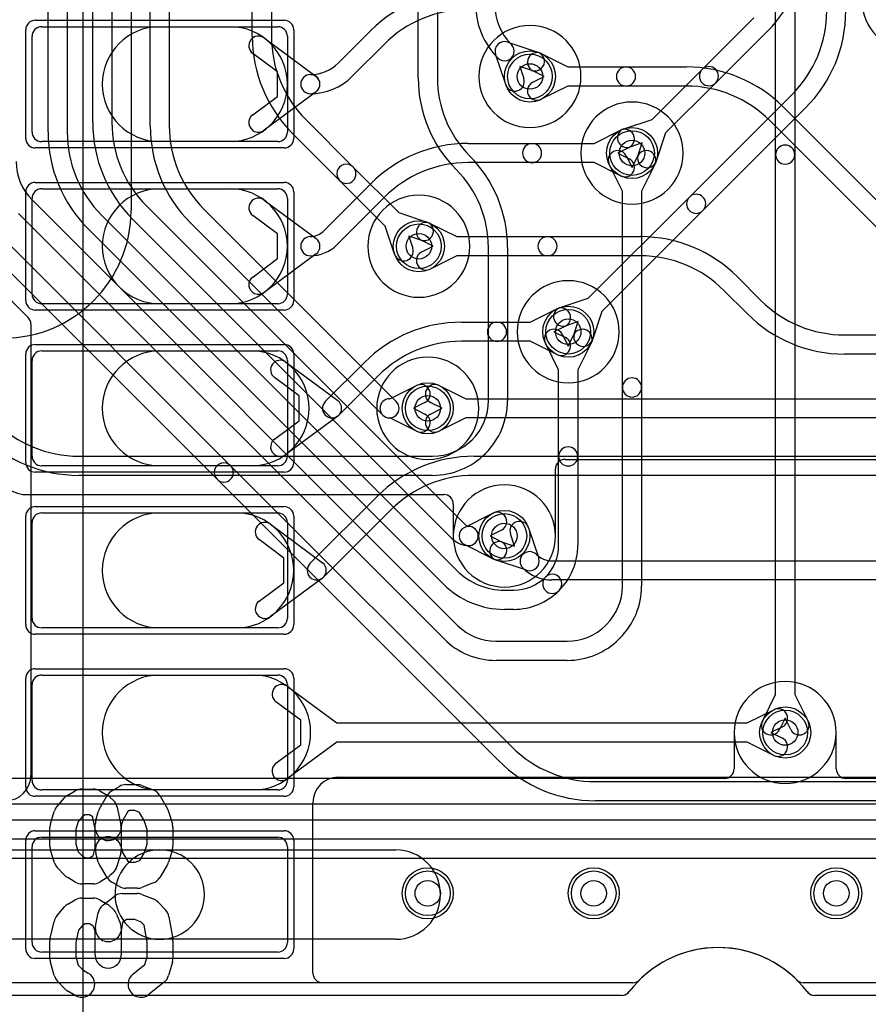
# Model space of a CAD drawing. Extents: x -1.1 to 39.1, y -7.5 to 26.
# Tile 24 of 44: x 14.3 to 21, y 0.4 to 8.1. Entities that reach past the tile are written whole.
import ezdxf

# ---------------------------------------------------------------- set-up
doc = ezdxf.new("R2010")
doc.units = 0
for name, color, linetype in [('Hole', 1, 'CONTINUOUS'), ('L1', 3, 'CONTINUOUS'), ('L2', 3, 'CONTINUOUS'), ('L3', 3, 'CONTINUOUS'), ('L4', 3, 'CONTINUOUS'), ('MetalMask-A', 176, 'CONTINUOUS'), ('PartsArea-A', 111, 'CONTINUOUS'), ('PartsSilk-A', 221, 'CONTINUOUS'), ('Resist-A', 2, 'CONTINUOUS'), ('Resist-B', 2, 'CONTINUOUS')]:
    doc.layers.add(name, color=color, linetype=linetype)

msp = doc.modelspace()

# ---------------------------------------------------------------- linework, layer by layer
at = {"layer": 'Hole'}
for centre in [(18.3, 7.7), (19.1, 7.1), (17.43, 6.37), (18.6, 5.7), (17.5, 5.1), (18.1, 4.1), (20.3, 2.56), (17.5, 1.3), (18.8, 1.3), (20.7, 1.3)]:
    msp.add_circle(centre, 0.1, dxfattribs=at)
at = {"layer": 'L1'}
for p, q in [((14.475, 8.09), (16.325, 8.09)), ((15.4, 8.09), (15.95, 8.09)), ((16.8001, 7.80616), (17.05408, 8.06014)), ((14.4, 7.265), (14.4, 8.015)), ((16.21786, 8.0016), (16.62464, 7.70027)), ((16.4, 8.015), (16.4, 7.265)), ((17.16015, 7.95407), (16.90616, 7.70009)), ((16.32309, 7.73697), (16.12858, 7.88106)), ((18.38929, 7.87896), (18.59766, 7.775)), ((16.32309, 7.54303), (16.32309, 7.73697)), ((18.412, 7.7), (18.32233, 7.74474)), ((18.59766, 7.775), (19.05289, 7.775)), ((19.05289, 7.775), (19.52579, 7.775)), ((18.32233, 7.65526), (18.412, 7.7)), ((16.62464, 7.57973), (16.21786, 7.2784)), ((18.59766, 7.625), (18.38929, 7.52104)), ((19.05289, 7.625), (18.59766, 7.625)), ((19.52579, 7.625), (19.05289, 7.625)), ((16.12858, 7.39894), (16.32309, 7.54303)), ((20.28592, 7.46014), (21.40014, 6.34592)), ((21.29408, 6.23985), (20.17985, 7.35407)), ((18.80234, 7.175), (19.01071, 7.27896)), ((16.325, 7.19), (14.475, 7.19)), ((15.95, 7.19), (15.4, 7.19)), ((17.81421, 7.175), (18.31711, 7.175)), ((18.31711, 7.175), (18.80234, 7.175)), ((19.07767, 7.14474), (18.988, 7.1)), ((18.988, 7.1), (19.07767, 7.05526)), ((18.31711, 7.025), (17.81421, 7.025)), ((18.80234, 7.025), (18.31711, 7.025)), ((19.01071, 6.92104), (18.80234, 7.025)), ((14.475, 6.82), (16.325, 6.82)), ((15.4, 6.82), (15.95, 6.82)), ((16.6806, 6.48667), (17.05408, 6.86014)), ((14.4, 5.995), (14.4, 6.745)), ((16.21786, 6.7316), (16.62464, 6.43027)), ((16.4, 6.745), (16.4, 5.995)), ((17.16015, 6.75407), (16.78667, 6.38061)), ((16.32309, 6.46697), (16.12858, 6.61106)), ((17.51929, 6.54896), (17.72766, 6.445)), ((16.32309, 6.27303), (16.32309, 6.46697)), ((17.542, 6.37), (17.45233, 6.41474)), ((17.72766, 6.445), (18.43789, 6.445)), ((18.43789, 6.445), (19.16579, 6.445)), ((17.45233, 6.32526), (17.542, 6.37)), ((16.12858, 6.12894), (16.32309, 6.27303)), ((16.62464, 6.30973), (16.21786, 6.0084)), ((17.72766, 6.295), (17.51929, 6.19104)), ((18.43789, 6.295), (17.72766, 6.295)), ((19.16579, 6.295), (18.43789, 6.295)), ((19.92592, 6.13014), (20.11014, 5.94592)), ((20.00408, 5.83985), (19.81985, 6.02407)), ((16.325, 5.92), (14.475, 5.92)), ((15.95, 5.92), (15.4, 5.92)), ((18.30234, 5.775), (18.51071, 5.87896)), ((17.76421, 5.775), (18.04211, 5.775)), ((18.04211, 5.775), (18.30234, 5.775)), ((18.57767, 5.74474), (18.488, 5.7)), ((18.488, 5.7), (18.57767, 5.65526)), ((20.76421, 5.675), (29.91579, 5.675)), ((18.04211, 5.625), (17.76421, 5.625)), ((18.30234, 5.625), (18.04211, 5.625)), ((18.51071, 5.52104), (18.30234, 5.625)), ((14.475, 5.55), (16.325, 5.55)), ((15.4, 5.55), (16.12, 5.55)), ((29.91579, 5.525), (20.76421, 5.525)), ((14.4, 4.725), (14.4, 5.475)), ((16.38786, 5.4616), (16.79464, 5.16027)), ((16.4, 5.475), (16.4, 4.725)), ((16.69697, 5.15303), (17.00408, 5.46015)), ((16.49309, 5.19697), (16.29858, 5.34106)), ((17.11014, 5.35408), (16.80303, 5.04697)), ((17.58929, 5.27896), (17.79766, 5.175)), ((16.49309, 5.00303), (16.49309, 5.19697)), ((17.79766, 5.175), (31.0131, 5.175)), ((17.612, 5.1), (17.52233, 5.14474)), ((17.52233, 5.05526), (17.612, 5.1)), ((16.79464, 5.03973), (16.38786, 4.7384)), ((17.79766, 5.025), (17.58929, 4.92104)), ((31.0131, 5.025), (17.79766, 5.025)), ((16.29858, 4.85894), (16.49309, 5.00303)), ((17.86421, 4.725), (22.24394, 4.725)), ((16.325, 4.65), (14.475, 4.65)), ((16.12, 4.65), (15.4, 4.65)), ((22.24394, 4.575), (17.86421, 4.575)), ((16.57697, 3.88303), (17.10408, 4.41015)), ((14.475, 4.28), (16.325, 4.28)), ((15.4, 4.28), (16, 4.28)), ((17.21014, 4.30408), (16.68303, 3.77697)), ((14.4, 3.455), (14.4, 4.205)), ((16.26786, 4.1916), (16.67464, 3.89027)), ((16.4, 4.205), (16.4, 3.455)), ((18.17919, 4.02081), (18.14742, 4.11585)), ((18.28968, 4.16341), (18.36911, 3.9258)), ((16.37309, 3.92697), (16.17858, 4.07106)), ((18.08415, 4.05258), (18.17919, 4.02081)), ((16.37309, 3.73303), (16.37309, 3.92697)), ((18.2742, 3.83089), (18.03659, 3.91032)), ((18.47185, 3.905), (30.5, 3.905)), ((16.17858, 3.58894), (16.37309, 3.73303)), ((16.67464, 3.76973), (16.26786, 3.4684)), ((30.5, 3.755), (18.47185, 3.755)), ((16.325, 3.38), (14.475, 3.38)), ((16, 3.38), (15.4, 3.38)), ((14.475, 3.01), (16.325, 3.01)), ((15.4, 3.01), (16.13214, 3.01)), ((14.4, 2.185), (14.4, 2.935)), ((16.4, 2.935), (16.4, 2.185)), ((16.4, 2.9216), (16.7869, 2.635)), ((16.50523, 2.65697), (16.31072, 2.80106)), ((20.00234, 2.635), (20.21071, 2.73896)), ((16.50523, 2.46303), (16.50523, 2.65697)), ((16.7869, 2.635), (20.00234, 2.635)), ((20.27767, 2.60474), (20.188, 2.56)), ((20.188, 2.56), (20.27767, 2.51526)), ((16.7869, 2.485), (16.4, 2.1984)), ((20.00234, 2.485), (16.7869, 2.485)), ((20.21071, 2.38104), (20.00234, 2.485)), ((16.31072, 2.31894), (16.50523, 2.46303)), ((16.80004, 2.20996), (30.99996, 2.20996)), ((16.325, 2.11), (14.475, 2.11)), ((16.13214, 2.11), (15.4, 2.11)), ((16.60004, 0.67497), (16.60004, 2.00996)), ((14.475, 1.74), (16.325, 1.74)), ((14, 1.64), (15.4, 1.64)), ((14.4, 0.915), (14.4, 1.665)), ((15.4, 1.64), (17.25, 1.64)), ((16.4, 1.665), (16.4, 0.915)), ((15.4, 0.94), (14, 0.94)), ((17.25, 0.94), (15.4, 0.94)), ((16.325, 0.84), (14.475, 0.84)), ((19.10651, 0.6), (16.67501, 0.6)), ((27.35651, 0.6), (20.44349, 0.6))]:
    msp.add_line(p, q, dxfattribs=at)
for centre in [(18.3, 7.7), (19.1, 7.1), (17.43, 6.37), (18.6, 5.7), (17.5, 5.1), (18.1, 4.1), (20.3, 2.56), (17.5, 1.3), (18.8, 1.3), (20.7, 1.3)]:
    msp.add_circle(centre, 0.2, dxfattribs=at)
for centre, radius, start, end in [((17.81422, 7.3), 1.075, 90.000533, 135), ((17.81422, 7.3), 0.925, 90.000619, 135), ((14.475, 8.015), 0.075, 90, 180), ((15.4, 7.64), 0.45, 90, -90), ((15.95, 7.64), 0.45, -90, 90), ((16.325, 8.015), 0.075, 0, 90), ((16.17322, 7.94133), 0.075, 53.473873, -126.5299), ((18.35581, 7.81185), 0.075, 63.486197, -116.515959), ((16.58001, 8.02626), 0.31126, -90, -45.001302), ((16.58, 7.64), 0.075, 89.992361, -90.007639), ((16.58001, 7.64), 0.075, 90, -90), ((16.58, 7.64), 0.075, -90.007639, 89.992361), ((19.05289, 7.7), 0.075, 90, -90), ((19.05289, 7.7), 0.075, -90, 90), ((19.52578, 6.7), 1.075, 45, 89.999467), ((16.58001, 8.02626), 0.46126, -90, -45.001757), ((16.58, 7.64), 0.075, -53.473873, 53.473873), ((18.35581, 7.58815), 0.075, 116.513803, -63.484041), ((19.52578, 6.7), 0.925, 45, 89.999381), ((16.17322, 7.33867), 0.075, 126.526127, -53.4701), ((14.475, 7.265), 0.075, 180, -90), ((16.325, 7.265), 0.075, -90, 0), ((19.04419, 7.21185), 0.075, -63.486197, 116.515959), ((17.81422, 6.1), 1.075, 90.000533, 135), ((18.31711, 7.1), 0.075, 90, -90), ((18.31711, 7.1), 0.075, -90, 90), ((17.81422, 6.1), 0.925, 90.000619, 135), ((19.04419, 6.98815), 0.075, -116.513803, 63.484041), ((14.475, 6.745), 0.075, 90, 180), ((15.4, 6.37), 0.45, 90, -90), ((15.95, 6.37), 0.45, -90, 90), ((16.325, 6.745), 0.075, 0, 90), ((16.17322, 6.67133), 0.075, 53.473873, -126.5299), ((16.58, 6.58727), 0.14227, -90, -45), ((17.48581, 6.48185), 0.075, 63.486197, -116.515959), ((16.58, 6.37), 0.075, 90, -90), ((16.58, 6.37), 0.075, -53.473873, 53.473873), ((18.43789, 6.37), 0.075, 90, -90), ((18.43789, 6.37), 0.075, -90, 90), ((19.16578, 5.37), 1.075, 45, 89.999467), ((16.58, 6.58727), 0.29227, -90, -44.998614), ((17.48581, 6.25815), 0.075, 116.513803, -63.484041), ((19.16578, 5.37), 0.925, 45, 89.999381), ((16.17322, 6.06867), 0.075, 126.526127, -53.4701), ((14.475, 5.995), 0.075, 180, -90), ((16.325, 5.995), 0.075, -90, 0), ((20.76421, 6.6), 0.925, -134.999562, -90), ((18.54419, 5.81185), 0.075, -63.486197, 116.515959), ((20.76421, 6.6), 1.075, -134.999246, -90), ((17.76421, 4.7), 1.075, 90, 134.999246), ((18.04211, 5.7), 0.075, 90, -90), ((18.04211, 5.7), 0.075, -90, 90), ((18.54419, 5.58815), 0.075, -116.513803, 63.484041), ((17.76421, 4.7), 0.925, 90, 134.999562), ((14.475, 5.475), 0.075, 90, 180), ((15.4, 5.1), 0.45, 90, -90), ((16.12, 5.1), 0.45, -90, 90), ((16.325, 5.475), 0.075, 0, 90), ((16.34322, 5.40133), 0.075, 53.473873, -126.5299), ((17.55581, 5.21185), 0.075, 63.486197, -116.515959), ((16.75, 5.1), 0.075, 135, -45), ((16.75, 5.1), 0.075, -53.473873, 53.473873), ((17.55581, 4.98815), 0.075, 116.513803, -63.484041), ((16.34322, 4.79867), 0.075, 126.526127, -53.4701), ((14.475, 4.725), 0.075, 180, -90), ((16.325, 4.725), 0.075, -90, 0), ((17.86421, 3.65), 1.075, 90, 134.999246), ((17.86421, 3.65), 0.925, 90, 134.999562), ((14.475, 4.205), 0.075, 90, 180), ((15.4, 3.83), 0.45, 90, -90), ((16, 3.83), 0.45, -90, 90), ((16.325, 4.205), 0.075, 0, 90), ((16.22322, 4.13133), 0.075, 53.473873, -126.5299), ((18.21855, 4.13963), 0.075, 18.485681, -161.515874), ((18.06037, 3.98145), 0.075, 71.514319, -108.484126), ((18.29799, 3.90202), 0.075, 45, -135.001648), ((18.47185, 4.07588), 0.17088, -135, -90), ((16.63, 3.83), 0.075, 135, -45), ((16.63, 3.83), 0.075, -53.473873, 53.473873), ((18.29798, 3.90202), 0.075, -108.485681, 18.485681), ((18.47185, 4.07588), 0.32088, -135.001263, -90), ((16.22322, 3.52867), 0.075, 126.526127, -53.4701), ((14.475, 3.455), 0.075, 180, -90), ((16.325, 3.455), 0.075, -90, 0), ((14.475, 2.935), 0.075, 90, 180), ((15.4, 2.56), 0.45, 90, -90), ((16.13214, 2.56), 0.45, -90, 90), ((16.325, 2.935), 0.075, 0, 90), ((16.35536, 2.86133), 0.075, 53.473873, -126.5299), ((20.24419, 2.67185), 0.075, -63.486197, 116.515959), ((20.24419, 2.44815), 0.075, -116.513803, 63.484041), ((16.35536, 2.25867), 0.075, 126.526127, -53.4701), ((14.475, 2.185), 0.075, 180, -90), ((16.325, 2.185), 0.075, -90, 0), ((16.80004, 2.00996), 0.2, 90, 180), ((14.475, 1.665), 0.075, 90, 180), ((16.325, 1.665), 0.075, 0, 90), ((15.4, 1.29), 0.35, 90, -90), ((15.4, 1.29), 0.35, -90, 90), ((17.25, 1.29), 0.35, -90, 90), ((14.475, 0.915), 0.075, 180, -90), ((16.325, 0.915), 0.075, -90, 0), ((19.775, 0), 0.875, 45.277813, 134.722186), ((16.67501, 0.67497), 0.07497, 180, -90), ((19.10651, 0.675), 0.075, -90, -45.275484), ((20.44349, 0.675), 0.075, -134.724516, -90)]:
    msp.add_arc(centre, radius, start, end, dxfattribs=at)
at = {"layer": 'L2'}
for p, q in [((19.01881, 0.50004), (1, 0.50004)), ((27.26881, 0.50004), (20.53119, 0.50004))]:
    msp.add_line(p, q, dxfattribs=at)
for centre in [(17.5, 1.3), (18.8, 1.3), (20.7, 1.3)]:
    msp.add_circle(centre, 0.2, dxfattribs=at)
for centre, radius, start, end in [((21.3, 8.3), 0.40004, 90, -90), ((18.3, 7.7), 0.40004, 90, -90), ((18.3, 7.7), 0.40004, -90, 90), ((19.1, 7.1), 0.40004, 90, -90), ((19.1, 7.1), 0.40004, -90, 90), ((17.43, 6.37), 0.40004, 90, -90), ((17.43, 6.37), 0.40004, -90, 90), ((18.6, 5.7), 0.40004, 90, -90), ((18.6, 5.7), 0.40004, -90, 90), ((17.5, 5.1), 0.40004, 90, -90), ((17.5, 5.1), 0.40004, -90, 90), ((18.1, 4.1), 0.40004, 90, -90), ((18.1, 4.1), 0.40004, -90, 90), ((20.3, 2.56), 0.40004, 90, -90), ((20.3, 2.56), 0.40004, -90, 90), ((19.775, 0), 0.875, 37.25087, 142.74913), ((19.01881, 0.57504), 0.075, -90, -45), ((19.01883, 0.57502), 0.07497, -45, -37.24895), ((20.53117, 0.57502), 0.07497, -142.75105, -135), ((20.53119, 0.57504), 0.075, -135, -90)]:
    msp.add_arc(centre, radius, start, end, dxfattribs=at)
at = {"layer": 'L3'}
for p, q in [((15.17496, 11.39798), (15.17496, 6.65004)), ((15.325, 7.31421), (15.325, 11.39798)), ((15.475, 11.39798), (15.475, 7.31421)), ((16.125, 8.01421), (16.125, 9.88579)), ((16.275, 9.88579), (16.275, 8.01421)), ((17.425, 7.6889), (17.425, 9.20579)), ((17.575, 9.20579), (17.575, 7.6889)), ((19.64951, 7.75557), (20.05406, 8.16014)), ((20.16013, 8.05407), (19.75557, 7.64951)), ((18.1258, 7.96911), (18.36341, 7.88968)), ((18.11032, 7.63659), (18.03089, 7.8742)), ((18.31585, 7.74742), (18.22081, 7.77919)), ((18.22081, 7.77919), (18.25258, 7.68415)), ((19.25745, 7.36351), (19.64951, 7.75557)), ((19.75557, 7.64951), (19.36351, 7.25745)), ((19.54951, 6.75557), (20.35407, 7.56015)), ((20.46014, 7.45408), (19.65557, 6.64951)), ((16.54592, 7.36014), (16.91548, 6.99057)), ((19.03659, 7.28968), (19.25745, 7.36351)), ((16.80942, 6.88451), (16.43985, 7.25408)), ((19.36351, 7.25745), (19.28968, 7.03659)), ((19.17919, 7.17919), (19.08415, 7.14742)), ((19.14742, 7.08415), (19.17919, 7.17919)), ((17.82802, 7.07804), (17.82804, 7.07802)), ((16.91548, 6.99057), (17.27254, 6.63351)), ((17.72198, 6.97196), (17.72196, 6.97198)), ((17.16649, 6.52745), (16.80942, 6.88451)), ((18.75745, 5.96351), (19.54951, 6.75557)), ((15.74593, 6.66015), (17.25303, 5.15303)), ((19.65557, 6.64951), (18.86351, 5.85745)), ((17.27254, 6.63351), (17.49341, 6.55968)), ((17.14697, 5.04697), (15.63986, 6.55408)), ((17.24032, 6.30659), (17.16649, 6.52745)), ((17.44585, 6.41742), (17.35081, 6.44919)), ((17.35081, 6.44919), (17.38258, 6.35415)), ((17.975, 5.16212), (17.975, 6.3611)), ((18.125, 6.3611), (18.125, 5.16212)), ((18.53659, 5.88968), (18.75745, 5.96351)), ((18.86351, 5.85745), (18.78968, 5.63659)), ((18.67919, 5.77919), (18.58415, 5.74742)), ((18.64742, 5.68415), (18.67919, 5.77919)), ((17.20234, 5.175), (17.41071, 5.27896)), ((17.2, 5.175), (17.20234, 5.175)), ((17.47767, 5.14474), (17.388, 5.1)), ((17.388, 5.1), (17.47767, 5.05526)), ((17.20234, 5.025), (17.2, 5.025)), ((17.41071, 4.92104), (17.20234, 5.025)), ((17.84696, 4.85302), (17.84697, 4.85305)), ((14.76421, 4.725), (17.53788, 4.725)), ((17.95304, 4.74698), (17.95302, 4.74695)), ((18.57501, 4.7), (23.49174, 4.7)), ((17.53788, 4.575), (14.76421, 4.575)), ((18.50004, 4.1), (18.50004, 4.62503)), ((14.35, 4.42496), (17.62499, 4.42496)), ((17.69996, 4.34999), (17.69996, 4.1)), ((19.89997, 2.55999), (19.89997, 2.27497)), ((20.70003, 2.27497), (20.70003, 2.55999)), ((19.825, 2.2), (11.30006, 2.2)), ((36.79996, 2.2), (20.775, 2.2)), ((11.10002, 1.99996), (36.79996, 1.99996)), ((19.01882, 0.50004), (1, 0.50004)), ((27.26882, 0.50004), (20.53118, 0.50004))]:
    msp.add_line(p, q, dxfattribs=at)
for centre in [(18.3, 7.7), (19.1, 7.1), (17.43, 6.37), (18.6, 5.7), (17.5, 5.1), (17.5, 1.3), (18.8, 1.3), (20.7, 1.3)]:
    msp.add_circle(centre, 0.2, dxfattribs=at)
for centre, radius, start, end in [((19.39999, 8.81421), 1.075, -45, -0.000533), ((18.46899, 8.26497), 0.59399, 180, -135), ((18.46899, 8.26497), 0.44399, 180, -134.998175), ((19.7, 8.21422), 0.925, -45, -0.000619), ((19.7, 8.21422), 1.075, -45, -0.000533), ((17.2, 8.01421), 1.075, 180, -135.000405), ((17.2, 8.01421), 0.925, 180, -135.000438), ((18.10202, 7.89798), 0.075, 71.514319, -161.514319), ((18.10202, 7.89798), 0.075, -135.010804, 45), ((18.33963, 7.81855), 0.075, -108.485681, 71.515874), ((19.70254, 7.70254), 0.075, 135, -45), ((19.70254, 7.70254), 0.075, -45, 135), ((18.43888, 7.6889), 1.01388, 180, -135), ((18.43888, 7.6889), 0.86388, 180, -135), ((18.18145, 7.66037), 0.075, -161.514319, 18.484126), ((16.4, 7.31422), 1.075, -179.999467, -135), ((16.4, 7.31422), 0.925, -179.999381, -135), ((19.06037, 7.21855), 0.075, 108.485681, -71.515874), ((17.11112, 6.3611), 1.01388, 0, 45), ((19.21855, 7.06037), 0.075, 161.514319, -18.484126), ((16.86245, 6.93754), 0.075, 45, -134.999495), ((16.86245, 6.93754), 0.075, -135, 44.999225), ((17.11112, 6.3611), 0.86388, 0, 45), ((19.60254, 6.70254), 0.075, 135, -45), ((19.60254, 6.70254), 0.075, -45, 135), ((14.17496, 6.65004), 1, -90, 0), ((17.46963, 6.48855), 0.075, -108.485681, 71.515874), ((17.31145, 6.33037), 0.075, -161.514319, 18.484126), ((18.56037, 5.81855), 0.075, 108.485681, -71.515874), ((18.71855, 5.66037), 0.075, 161.514319, -18.484126), ((17.44419, 5.21185), 0.075, -63.486197, 116.515959), ((17.2, 5.1), 0.075, 90, -90), ((17.2, 5.1), 0.075, -135, 45), ((17.53789, 5.16213), 0.43711, -45, -0.001311), ((17.53789, 5.16213), 0.58711, -45, -0.000976), ((17.44419, 4.98815), 0.075, -116.513803, 63.484041), ((14.76421, 5.65), 0.925, -134.99919, -90), ((14.76421, 5.65), 1.075, -134.999246, -90), ((17.53788, 5.16211), 0.43711, -90, -45.000927), ((17.53788, 5.16211), 0.58711, -90, -45.00138), ((18.57501, 4.62503), 0.07497, 90, 180), ((14.35, 4.65), 0.22504, -135, -90), ((17.62499, 4.34999), 0.07497, 0, 90), ((18.1, 4.1), 0.40004, 180, 0), ((20.3, 2.55999), 0.40003, 0, 180), ((19.825, 2.27497), 0.07497, -90, 0), ((20.775, 2.27497), 0.07497, 180, -90), ((19.775, 0), 0.875, 37.249953, 142.750047), ((19.01882, 0.57501), 0.07497, -90, -37.24895), ((20.53118, 0.57501), 0.07497, -142.75105, -90)]:
    msp.add_arc(centre, radius, start, end, dxfattribs=at)
at = {"layer": 'L4'}
for p, q in [((14.875, 7.33993), (14.875, 14.25)), ((15.025, 14.25), (15.025, 7.33993)), ((20.225, 7.08789), (20.225, 11.33579)), ((20.375, 11.33579), (20.375, 7.08789)), ((14.525, 7.26561), (14.525, 9.58788)), ((14.675, 9.58788), (14.675, 7.26561)), ((19.05526, 7.07767), (19.1, 6.988)), ((19.1, 6.988), (19.14474, 7.07767)), ((20.225, 2.85766), (20.225, 7.08789)), ((20.375, 7.08789), (20.375, 2.85766)), ((19.025, 6.80234), (18.92104, 7.01071)), ((19.27896, 7.01071), (19.175, 6.80234)), ((13.76351, 6.84255), (15.95557, 4.65048)), ((19.025, 5.26356), (19.025, 6.80234)), ((19.175, 6.80234), (19.175, 5.26356)), ((15.84951, 4.54442), (13.65745, 6.73649)), ((14.39948, 6.73367), (17.73366, 3.39948)), ((15.29593, 6.68587), (17.79744, 4.18435)), ((17.62759, 3.29341), (14.29342, 6.6276)), ((14.94592, 6.61154), (17.72815, 3.82931)), ((17.69136, 4.07829), (15.18986, 6.5798)), ((17.62208, 3.72324), (14.83985, 6.50548)), ((13.85371, 6.32803), (14.36891, 5.81283)), ((14.39087, 5.75982), (14.39087, 2.22504)), ((18.55526, 5.67767), (18.6, 5.588)), ((18.6, 5.588), (18.64474, 5.67767)), ((18.525, 5.40234), (18.42104, 5.61071)), ((18.77896, 5.61071), (18.675, 5.40234)), ((18.525, 4.72339), (18.525, 5.40234)), ((18.675, 5.40234), (18.675, 4.72339)), ((19.025, 3.70711), (19.025, 5.26356)), ((19.175, 5.26356), (19.175, 3.70711)), ((18.525, 4.02677), (18.525, 4.72339)), ((18.675, 4.72339), (18.675, 4.02677)), ((15.95557, 4.65048), (18.16014, 2.44592)), ((18.05408, 2.33985), (15.84951, 4.54442)), ((17.78653, 4.16711), (18.01071, 4.27896)), ((18.07767, 4.14474), (17.988, 4.1)), ((17.988, 4.1), (18.07767, 4.05526)), ((18.01071, 3.92104), (17.78653, 4.03289)), ((18.10069, 3.675), (18.17323, 3.675)), ((18.17323, 3.525), (18.10069, 3.525)), ((18.89341, 3.39948), (18.90052, 3.40658)), ((18.03419, 3.275), (18.59289, 3.275)), ((19.00659, 3.30051), (18.99948, 3.29342)), ((18.59289, 3.125), (18.03419, 3.125)), ((20.12104, 2.64929), (20.225, 2.85766)), ((20.375, 2.85766), (20.47896, 2.64929)), ((20.3, 2.672), (20.25526, 2.58233)), ((20.34474, 2.58233), (20.3, 2.672)), ((18.81421, 2.175), (24.06617, 2.175)), ((24.06617, 2.025), (18.81421, 2.025)), ((11.41421, 1.875), (24.06615, 1.875)), ((24.06615, 1.725), (11.41421, 1.725)), ((9.37606, 1.57496), (24.47427, 1.57496)), ((19.10651, 0.6), (1, 0.6)), ((27.35651, 0.6), (20.44349, 0.6))]:
    msp.add_line(p, q, dxfattribs=at)
for centre in [(18.3, 7.7), (19.1, 7.1), (17.43, 6.37), (18.6, 5.7), (17.5, 5.1), (18.1, 4.1), (20.3, 2.56), (17.5, 1.3), (18.8, 1.3), (20.7, 1.3)]:
    msp.add_circle(centre, 0.2, dxfattribs=at)
for centre, radius, start, end in [((15.95, 7.33994), 1.075, -179.999467, -135), ((15.95, 7.33994), 0.925, -179.999381, -135), ((15.6, 7.26561), 1.075, 180, -135.000754), ((15.6, 7.26561), 0.925, 180, -135.000438), ((18.98815, 7.04419), 0.075, 26.513803, -153.484041), ((19.21185, 7.04419), 0.075, -26.513803, 153.484041), ((20.3, 7.08789), 0.075, 0, 180), ((14.7, 7.03419), 0.425, 180, -135), ((20.3, 7.08789), 0.075, 180, 0), ((14.3159, 5.75982), 0.07497, 0, 45), ((18.48815, 5.64419), 0.075, 26.513803, -153.484041), ((18.71185, 5.64419), 0.075, -26.513803, 153.484041), ((19.1, 5.26356), 0.075, 0, 180), ((19.1, 5.26356), 0.075, 180, 0), ((18.6, 4.72339), 0.075, 0, 180), ((18.6, 4.72339), 0.075, 180, 0), ((15.90254, 4.59745), 0.075, 45, -134.99987), ((15.90254, 4.59745), 0.075, -135, 44.999881), ((18.04419, 4.21185), 0.075, -63.486197, 116.515959), ((17.82001, 4.1), 0.075, 116.513803, -116.513803), ((17.82001, 4.20692), 0.03192, -135, -90), ((17.82001, 4.1), 0.075, -90, 90), ((17.82001, 4.20692), 0.18192, -135.004454, -90), ((18.04419, 3.98815), 0.075, -116.513803, 63.484041), ((18.17324, 4.02676), 0.35176, -45, 0.001629), ((18.17324, 4.02676), 0.50176, -45, 0.001142), ((18.10069, 4.20185), 0.52685, -135, -90), ((18.475, 3.725), 0.075, -45, 135.000949), ((18.10069, 4.20185), 0.67685, -135, -90), ((18.17323, 4.02676), 0.35176, -90, -44.998848), ((18.47501, 3.72499), 0.075, 135, -45), ((18.6, 3.7071), 0.425, -45, 0.001348), ((18.6, 3.7071), 0.575, -45, 0.000996), ((18.17323, 4.02676), 0.50176, -90, -44.999193), ((18.03418, 3.7), 0.425, -135, -89.998652), ((18.59289, 3.7), 0.425, -90, -45), ((18.03418, 3.7), 0.575, -135, -89.999004), ((18.59289, 3.7), 0.575, -90, -44.999295), ((20.18815, 2.61581), 0.075, 153.486197, -26.515959), ((20.41185, 2.61581), 0.075, -153.486197, 26.515959), ((18.81421, 3.1), 0.925, -134.999562, -90), ((18.81421, 3.1), 1.075, -134.999246, -90), ((14.19087, 2.22504), 0.2, -90, 0), ((19.775, 0), 0.875, 45.277813, 134.722186), ((19.10651, 0.675), 0.075, -90, -45.275484), ((20.44349, 0.675), 0.075, -134.724516, -90)]:
    msp.add_arc(centre, radius, start, end, dxfattribs=at)
at = {"layer": 'MetalMask-A'}
for p, q in [((14.475, 8.09), (16.325, 8.09)), ((14.4, 7.265), (14.4, 8.015)), ((16.4, 8.015), (16.4, 7.265)), ((16.325, 7.19), (14.475, 7.19)), ((14.475, 6.82), (16.325, 6.82)), ((14.4, 5.995), (14.4, 6.745)), ((16.4, 6.745), (16.4, 5.995)), ((16.325, 5.92), (14.475, 5.92)), ((14.475, 5.55), (16.325, 5.55)), ((14.4, 4.725), (14.4, 5.475)), ((16.4, 5.475), (16.4, 4.725)), ((16.325, 4.65), (14.475, 4.65)), ((14.475, 4.28), (16.325, 4.28)), ((14.4, 3.455), (14.4, 4.205)), ((16.4, 4.205), (16.4, 3.455)), ((16.325, 3.38), (14.475, 3.38)), ((14.475, 3.01), (16.325, 3.01)), ((14.4, 2.185), (14.4, 2.935)), ((16.4, 2.935), (16.4, 2.185)), ((16.325, 2.11), (14.475, 2.11)), ((14.475, 1.74), (16.325, 1.74)), ((14.4, 0.915), (14.4, 1.665)), ((16.4, 1.665), (16.4, 0.915)), ((16.325, 0.84), (14.475, 0.84))]:
    msp.add_line(p, q, dxfattribs=at)
for centre, start, end in [((14.475, 8.015), 90, 180), ((16.325, 8.015), 0, 90), ((14.475, 7.265), 180, -90), ((16.325, 7.265), -90, 0), ((14.475, 6.745), 90, 180), ((16.325, 6.745), 0, 90), ((14.475, 5.995), 180, -90), ((16.325, 5.995), -90, 0), ((14.475, 5.475), 90, 180), ((16.325, 5.475), 0, 90), ((14.475, 4.725), 180, -90), ((16.325, 4.725), -90, 0), ((14.475, 4.205), 90, 180), ((16.325, 4.205), 0, 90), ((14.475, 3.455), 180, -90), ((16.325, 3.455), -90, 0), ((14.475, 2.935), 90, 180), ((16.325, 2.935), 0, 90), ((14.475, 2.185), 180, -90), ((16.325, 2.185), -90, 0), ((14.475, 1.665), 90, 180), ((16.325, 1.665), 0, 90), ((14.475, 0.915), 180, -90), ((16.325, 0.915), -90, 0)]:
    msp.add_arc(centre, 0.075, start, end, dxfattribs=at)
at = {"layer": 'PartsArea-A'}
msp.add_line((14.8, -6.3), (14.8, 19.4), dxfattribs=at)
at = {"layer": 'PartsSilk-A'}
for p, q in [((14.67881, 2.06879), (14.73809, 2.10337)), ((14.78928, 2.11721), (14.87819, 2.11721)), ((14.92938, 2.10337), (14.98866, 2.06879)), ((15.02458, 2.10336), (15.08385, 2.13795)), ((15.13506, 2.1518), (15.22398, 2.1518)), ((15.26081, 2.14489), (15.34973, 2.1103)), ((14.59357, 1.97797), (14.65285, 2.04714)), ((14.92829, 1.96226), (14.98757, 2.06601)), ((15.0068, 2.0553), (15.03644, 2.02763)), ((15.40112, 2.06601), (15.46039, 1.96226)), ((14.54393, 1.84477), (14.57357, 1.9416)), ((14.89906, 1.87061), (14.91882, 1.93977)), ((15.06646, 1.97465), (15.0961, 1.83632)), ((15.1505, 1.94158), (15.11082, 1.87213)), ((15.16254, 1.9486), (15.1505, 1.94158)), ((15.20491, 1.9486), (15.16254, 1.9486)), ((15.24253, 1.93397), (15.20491, 1.9486)), ((15.27833, 1.87129), (15.24253, 1.93397)), ((15.46932, 1.9416), (15.49896, 1.84477)), ((14.76166, 1.86185), (14.74268, 1.79983)), ((14.79599, 1.9019), (14.76166, 1.86185)), ((14.81675, 1.91401), (14.79599, 1.9019)), ((14.85072, 1.91401), (14.81675, 1.91401)), ((14.87645, 1.899), (14.85072, 1.91401)), ((14.8974, 1.79374), (14.87445, 1.90087)), ((14.87445, 1.90087), (14.87645, 1.899)), ((15.11082, 1.87213), (15.09835, 1.82847)), ((15.30021, 1.79983), (15.27833, 1.87129)), ((14.53948, 1.66978), (14.53948, 1.81503)), ((14.74268, 1.79983), (14.74268, 1.68498)), ((14.89515, 1.65634), (14.89515, 1.8427)), ((15.09835, 1.82847), (15.09835, 1.64211)), ((15.30021, 1.68498), (15.30021, 1.79983)), ((15.50341, 1.81503), (15.50341, 1.66978)), ((14.57357, 1.54321), (14.54393, 1.64004)), ((14.74268, 1.68498), (14.76085, 1.62564)), ((14.76085, 1.62564), (14.79364, 1.5912)), ((14.87717, 1.59339), (14.89515, 1.65634)), ((15.09444, 1.67002), (15.1104, 1.61418)), ((15.27879, 1.615), (15.30021, 1.68498)), ((15.49896, 1.64004), (15.46932, 1.54321)), ((14.79364, 1.5912), (14.81675, 1.57771)), ((14.81675, 1.57771), (14.85072, 1.57771)), ((14.85072, 1.57771), (14.87646, 1.59273)), ((14.87646, 1.59273), (14.87717, 1.59339)), ((14.91882, 1.54504), (14.89906, 1.6142)), ((15.09444, 1.6142), (15.0648, 1.51045)), ((15.1104, 1.61418), (15.14909, 1.55097)), ((15.14909, 1.55097), (15.16253, 1.54313)), ((15.16253, 1.54313), (15.20492, 1.54313)), ((15.20492, 1.54313), (15.24413, 1.55838)), ((15.24413, 1.55838), (15.27879, 1.615)), ((14.65642, 1.44063), (14.59714, 1.50288)), ((14.98914, 1.42307), (14.92986, 1.51991)), ((15.45883, 1.51991), (15.39956, 1.42307)), ((14.73808, 1.38836), (14.6788, 1.42295)), ((14.98867, 1.42295), (14.92939, 1.38836)), ((15.03643, 1.46408), (15.00679, 1.43642)), ((14.87819, 1.37451), (14.78928, 1.37451)), ((15.08386, 1.35377), (15.02459, 1.38835)), ((15.22398, 1.33993), (15.13506, 1.33993)), ((15.34972, 1.38142), (15.2608, 1.34684)), ((14.67881, 1.21479), (14.73809, 1.24937)), ((14.78928, 1.26321), (14.87819, 1.26321)), ((14.92938, 1.24937), (14.98866, 1.21479)), ((14.95412, 1.20722), (15.04303, 1.27639)), ((15.10542, 1.2978), (15.22398, 1.2978)), ((15.26081, 1.29089), (15.34973, 1.2563)), ((14.59357, 1.12397), (14.65285, 1.19314)), ((15.0068, 1.2013), (15.03644, 1.17363)), ((15.38648, 1.23167), (15.44575, 1.16942)), ((14.54197, 0.9488), (14.57161, 1.08021)), ((14.89694, 1.04229), (14.9167, 1.14604)), ((15.06178, 1.13624), (15.09142, 1.06016)), ((15.14029, 1.0946), (15.10915, 1.07037)), ((15.20491, 1.0946), (15.14029, 1.0946)), ((15.25495, 1.07514), (15.20491, 1.0946)), ((15.47231, 1.11653), (15.50195, 0.94362)), ((14.76428, 1.0109), (14.74268, 0.91513)), ((14.79599, 1.0479), (14.76428, 1.0109)), ((14.81675, 1.06001), (14.79599, 1.0479)), ((14.85072, 1.06001), (14.81675, 1.06001)), ((14.87645, 1.045), (14.85072, 1.06001)), ((14.88085, 1.0409), (14.87645, 1.045)), ((14.89515, 1.00419), (14.88085, 1.0409)), ((14.89515, 0.81578), (14.89515, 1.00419)), ((15.10915, 1.07037), (15.09656, 1.00427)), ((15.09835, 1.02328), (15.09835, 0.81578)), ((15.27726, 1.0517), (15.25495, 1.07514)), ((15.30021, 0.9178), (15.27726, 1.0517)), ((14.53948, 0.78811), (14.53948, 0.92645)), ((15.50341, 0.92645), (15.50341, 0.78811)), ((14.74268, 0.91513), (14.74268, 0.80234)), ((15.30021, 0.80234), (15.30021, 0.9178)), ((14.74268, 0.80234), (14.76154, 0.73632)), ((15.28323, 0.7429), (15.30021, 0.80234)), ((14.57303, 0.65645), (14.54339, 0.7602)), ((14.76154, 0.73632), (14.79364, 0.70261)), ((14.79364, 0.70261), (14.84047, 0.67529)), ((15.18935, 0.66622), (15.28323, 0.7429)), ((15.4995, 0.7602), (15.46986, 0.65645)), ((14.65642, 0.55204), (14.59714, 0.61429)), ((15.43644, 0.60567), (15.31789, 0.50884)), ((14.73809, 0.49977), (14.67881, 0.53435))]:
    msp.add_line(p, q, dxfattribs=at)
for centre, start, end in [((14.78928, 2.01561), 90, 120.254813), ((14.87819, 2.01561), 59.745187, 90), ((15.07579, 2.01561), 120.267397, 150.257498), ((15.13506, 2.0502), 90, 120.267856), ((15.22398, 2.0502), 68.746283, 90), ((15.3129, 2.01561), 29.739286, 68.743898), ((14.73, 1.98103), 120.254813, 139.406657), ((14.93747, 1.98103), 46.970262, 59.745187), ((14.96711, 1.95336), 12.095151, 46.970262), ((14.67072, 1.91186), 139.406657, 162.979364), ((15.01651, 1.91186), 150.260714, 164.054604), ((15.37217, 1.91186), 17.020636, 29.738339), ((14.99675, 1.8427), 164.055379, 180), ((14.64108, 1.81503), 162.979364, 180), ((14.99675, 1.81503), -167.904849, 12.093908), ((15.40181, 1.81503), 0, 17.019532), ((14.99675, 1.64211), 15.944621, -164.054604), ((14.64108, 1.66978), 180, -162.979364), ((14.99675, 1.64211), -15.944621, 0), ((15.40181, 1.66978), -17.020636, 0), ((14.67072, 1.57295), -162.979364, -136.399709), ((15.01651, 1.57295), -164.055379, -148.527376), ((15.37217, 1.57295), -31.468595, -17.019532), ((14.96711, 1.53836), -46.978232, -15.944621), ((14.73, 1.5107), -136.399709, -120.262526), ((14.93747, 1.5107), -59.737474, -46.978232), ((15.07579, 1.47611), -148.528461, -120.260644), ((15.3129, 1.47611), -68.751539, -31.46832), ((14.78928, 1.47611), -120.262526, -90), ((14.87819, 1.47611), -90, -59.737474), ((15.13506, 1.44153), -120.259684, -90), ((15.22398, 1.44153), -90, -68.749494), ((14.78928, 1.16161), 90, 120.256437), ((14.87819, 1.16161), 59.745187, 90), ((15.10542, 1.1962), 90, 127.882121), ((15.22398, 1.1962), 68.746283, 90), ((15.3129, 1.16161), 43.596207, 68.743898), ((14.73, 1.12703), 120.254813, 139.402799), ((15.01651, 1.12703), 127.883886, 169.216717), ((14.93747, 1.12703), 46.970262, 59.743563), ((14.96711, 1.09936), 21.284085, 46.968736), ((15.37217, 1.09936), 9.729325, 43.595234), ((14.67072, 1.05786), 139.406657, 167.289429), ((14.99675, 1.02328), 169.216493, -10.783283), ((14.99675, 1.02328), 0, 21.285386), ((14.64108, 0.92645), 167.29197, 180), ((15.40181, 0.92645), 0, 9.727027), ((14.64108, 0.78811), 180, -164.056063), ((14.99675, 0.81578), 180, 0), ((15.40181, 0.78811), -15.944621, 0), ((14.67072, 0.68436), -164.055379, -136.399939), ((14.78928, 0.58753), -120.254813, 59.743563), ((15.25362, 0.58753), 129.240206, -50.758526), ((15.37217, 0.68436), -50.759794, -15.943937), ((14.73, 0.62211), -136.399709, -120.256437)]:
    msp.add_arc(centre, 0.1016, start, end, dxfattribs=at)
at = {"layer": 'Resist-A'}
for p, q in [((14.425, 8.14), (16.375, 8.14)), ((14.35, 7.215), (14.35, 8.065)), ((16.45, 8.065), (16.45, 7.215)), ((16.375, 7.14), (14.425, 7.14)), ((14.425, 6.87), (16.375, 6.87)), ((14.35, 5.945), (14.35, 6.795)), ((16.45, 6.795), (16.45, 5.945)), ((16.375, 5.87), (14.425, 5.87)), ((14.425, 5.6), (16.375, 5.6)), ((14.35, 4.675), (14.35, 5.525)), ((16.45, 5.525), (16.45, 4.675)), ((16.375, 4.6), (14.425, 4.6)), ((14.425, 4.33), (16.375, 4.33)), ((14.35, 3.405), (14.35, 4.255)), ((16.45, 4.255), (16.45, 3.405)), ((16.375, 3.33), (14.425, 3.33)), ((14.425, 3.06), (16.375, 3.06)), ((14.35, 2.135), (14.35, 2.985)), ((16.45, 2.985), (16.45, 2.135)), ((16.375, 2.06), (14.425, 2.06)), ((14.425, 1.79), (16.375, 1.79)), ((14.35, 0.865), (14.35, 1.715)), ((16.45, 1.715), (16.45, 0.865)), ((16.375, 0.79), (14.425, 0.79))]:
    msp.add_line(p, q, dxfattribs=at)
for centre in [(18.3, 7.7), (19.1, 7.1), (17.43, 6.37), (18.6, 5.7), (17.5, 5.1), (18.1, 4.1), (20.3, 2.56), (17.5, 1.3), (18.8, 1.3), (20.7, 1.3)]:
    msp.add_circle(centre, 0.175, dxfattribs=at)
for centre, start, end in [((14.425, 8.065), 90, 180), ((16.375, 8.065), 0, 90), ((14.425, 7.215), 180, -90), ((16.375, 7.215), -90, 0), ((14.425, 6.795), 90, 180), ((16.375, 6.795), 0, 90), ((14.425, 5.945), 180, -90), ((16.375, 5.945), -90, 0), ((14.425, 5.525), 90, 180), ((16.375, 5.525), 0, 90), ((14.425, 4.675), 180, -90), ((16.375, 4.675), -90, 0), ((14.425, 4.255), 90, 180), ((16.375, 4.255), 0, 90), ((14.425, 3.405), 180, -90), ((16.375, 3.405), -90, 0), ((14.425, 2.985), 90, 180), ((16.375, 2.985), 0, 90), ((14.425, 2.135), 180, -90), ((16.375, 2.135), -90, 0), ((14.425, 1.715), 90, 180), ((16.375, 1.715), 0, 90), ((14.425, 0.865), 180, -90), ((16.375, 0.865), -90, 0)]:
    msp.add_arc(centre, 0.075, start, end, dxfattribs=at)
at = {"layer": 'Resist-B'}
for centre in [(18.3, 7.7), (19.1, 7.1), (17.43, 6.37), (18.6, 5.7), (17.5, 5.1), (18.1, 4.1), (20.3, 2.56), (17.5, 1.3), (18.8, 1.3), (20.7, 1.3)]:
    msp.add_circle(centre, 0.175, dxfattribs=at)

doc.saveas('drawing.dxf')
